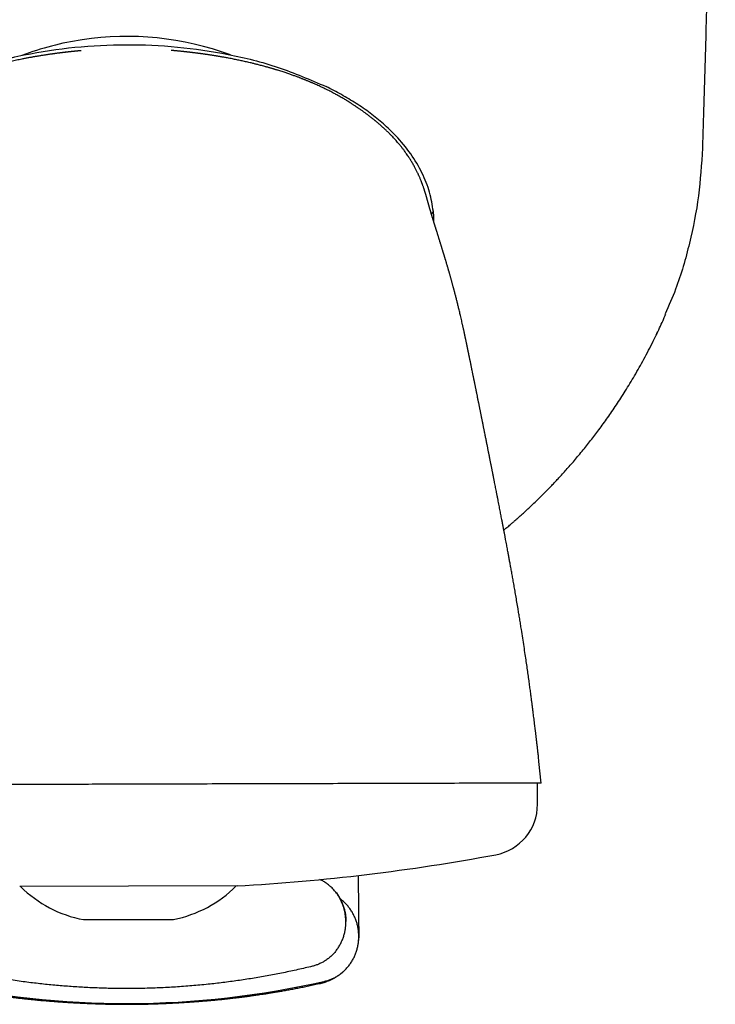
# Model space of a CAD drawing. Header units: millimetres. Extents: x 8 to 799, y 12 to 736.
# Tile 10 of 24: x 454 to 481, y 332 to 370. Entities that reach past the tile are written whole.
import ezdxf

# ---------------------------------------------------------------- set-up
doc = ezdxf.new("R2010")
doc.units = ezdxf.units.MM

msp = doc.modelspace()

# ---------------------------------------------------------------- linework, layer by layer
at = {"color": 7, "linetype": 'Continuous', "lineweight": 30}
for p, q in [((456.053, 368.864), (456.042, 368.863)), ((468.257, 365.463), (468.262, 365.457)), ((469.742, 362.477), (469.826, 362.579)), ((469.822, 362.217), (469.837, 362.234)), ((469.833, 362.179), (469.834, 362.234)), ((473.945, 341.089), (473.945, 341.089)), ((474.037, 340.238), (473.947, 341.089)), ((473.887, 340.238), (441.887, 340.152)), ((473.889, 339.412), (473.887, 340.238)), ((466.9, 335.261), (466.896, 336.63)), ((462.147, 336.22), (453.647, 336.197)), ((466.902, 334.64), (466.9, 335.261)), ((456.139, 334.902), (459.662, 334.912)), ((466.902, 334.64), (466.902, 334.619)), ((466.902, 334.619), (466.903, 334.248)), ((466.903, 334.248), (466.903, 334.189)), ((466.903, 334.183), (466.903, 334.189)), ((466.903, 334.151), (466.903, 334.183)), ((466.903, 334.151), (466.903, 334.15)), ((457.91, 331.594), (457.91, 331.594))]:
    msp.add_line(p, q, dxfattribs=at)
for centre, radius, start, end in [((457.839, 357.795), 11.628, 69.6456, 98.6577), ((457.839, 357.795), 11.628, 98.6577, 110.6937), ((471.889, 339.406), 2, 280.553, 0.1543), ((457.683, 415.658), 79.564, 273.21631, 280.55301), ((457.008, 339.523), 4.702, 225.0305, 259.3575), ((458.769, 339.528), 4.702, 280.9511, 315.2781), ((457.816, 366.59), 34.966, 270.1543, 282.849), ((457.816, 366.59), 34.966, 257.4597, 270.1544)]:
    msp.add_arc(centre, radius, start, end, dxfattribs=at)
for points, knots in [([(480.839, 396.294), (480.837, 395.128), (480.834, 392.795), (480.813, 389.296), (480.781, 385.797), (480.736, 382.298), (480.68, 378.819), (480.612, 375.362), (480.532, 371.926), (480.441, 368.49), (480.371, 366.2), (480.335, 365.055)], [0, 0, 0, 0, 0.1119894, 0.223983, 0.3359802, 0.4479803, 0.5599826, 0.6699864, 0.779991, 0.8899957, 1, 1, 1, 1]), ([(450.006, 367.418), (450.623, 367.69), (451.855, 368.232), (453.815, 368.727), (455.803, 369.03), (457.81, 369.13), (459.818, 369.04), (461.808, 368.748), (463.77, 368.263), (465.005, 367.727), (465.624, 367.459)], [0, 0, 0, 0, 0.125518, 0.250556, 0.375314, 0.499962, 0.624615, 0.749387, 0.874448, 1, 1, 1, 1]), ([(455.092, 368.757), (455.084, 368.756), (455.068, 368.754), (455.043, 368.751), (455.021, 368.748), (455.001, 368.745), (454.981, 368.742), (454.958, 368.739), (454.937, 368.736), (454.91, 368.733), (454.882, 368.729), (454.853, 368.725), (454.82, 368.72), (454.783, 368.715), (454.745, 368.709), (454.707, 368.703), (454.665, 368.697), (454.614, 368.689), (454.556, 368.68), (454.493, 368.67), (454.429, 368.66), (454.37, 368.65), (454.32, 368.642), (454.276, 368.635), (454.23, 368.627), (454.178, 368.618), (454.12, 368.607), (454.058, 368.596), (453.994, 368.585), (453.93, 368.573), (453.863, 368.56), (453.797, 368.547), (453.717, 368.531), (453.626, 368.513), (453.524, 368.492), (453.422, 368.47), (453.323, 368.448), (453.224, 368.426), (453.128, 368.404), (453.029, 368.381), (452.94, 368.359), (452.864, 368.34), (452.802, 368.325), (452.743, 368.31), (452.683, 368.294), (452.619, 368.277), (452.548, 368.259), (452.469, 368.237), (452.393, 368.216), (452.322, 368.196), (452.261, 368.179), (452.205, 368.162), (452.158, 368.148), (452.106, 368.133), (452.04, 368.113), (451.956, 368.087), (451.863, 368.058), (451.767, 368.027), (451.678, 367.998), (451.596, 367.971), (451.52, 367.945), (451.441, 367.917), (451.357, 367.888), (451.273, 367.857), (451.191, 367.827), (451.115, 367.798), (451.047, 367.772), (450.988, 367.749), (450.938, 367.729), (450.899, 367.714), (450.866, 367.7), (450.833, 367.687), (450.793, 367.671), (450.749, 367.653), (450.703, 367.634), (450.662, 367.616), (450.626, 367.601), (450.595, 367.587), (450.57, 367.577), (450.55, 367.568), (450.533, 367.56), (450.514, 367.552), (450.491, 367.542), (450.465, 367.53), (450.436, 367.518), (450.393, 367.499), (450.336, 367.473), (450.263, 367.439), (450.177, 367.398), (450.081, 367.351), (449.98, 367.301), (449.896, 367.259), (449.83, 367.224), (449.78, 367.198), (449.736, 367.174), (449.703, 367.157), (449.681, 367.145), (449.666, 367.137), (449.647, 367.127), (449.623, 367.113), (449.595, 367.097), (449.564, 367.08), (449.535, 367.064), (449.5, 367.044), (449.46, 367.022), (449.419, 366.998), (449.385, 366.978), (449.352, 366.958), (449.312, 366.934), (449.265, 366.906), (449.217, 366.876), (449.177, 366.852), (449.147, 366.834), (449.124, 366.819), (449.099, 366.803), (449.071, 366.785), (449.043, 366.767), (449.01, 366.746), (448.972, 366.721), (448.927, 366.691), (448.894, 366.669), (448.863, 366.648), (448.833, 366.628), (448.807, 366.61), (448.781, 366.592), (448.753, 366.573), (448.725, 366.553), (448.693, 366.531), (448.661, 366.509), (448.625, 366.483), (448.589, 366.457), (448.555, 366.433), (448.524, 366.41), (448.496, 366.39), (448.468, 366.369), (448.443, 366.351), (448.418, 366.332), (448.393, 366.313), (448.37, 366.296), (448.351, 366.281), (448.331, 366.266), (448.307, 366.248), (448.278, 366.225), (448.24, 366.196), (448.196, 366.16), (448.143, 366.118), (448.106, 366.087), (448.086, 366.071)], [0, 0, 0, 0, 0.008927, 0.016375, 0.022366, 0.026939, 0.030082, 0.032676, 0.036019, 0.040189, 0.045142, 0.050014, 0.0545, 0.061722, 0.067733, 0.073316, 0.079476, 0.086514, 0.094679, 0.103199, 0.111883, 0.120391, 0.126935, 0.131774, 0.13715, 0.143363, 0.150257, 0.157833, 0.16615, 0.174734, 0.183012, 0.191001, 0.198727, 0.211782, 0.223464, 0.23534, 0.248119, 0.258626, 0.270088, 0.282305, 0.293675, 0.301827, 0.309217, 0.315901, 0.322902, 0.33051, 0.338851, 0.348333, 0.358985, 0.366276, 0.373935, 0.380799, 0.386512, 0.391079, 0.399552, 0.4104, 0.421832, 0.433434, 0.445818, 0.454626, 0.463985, 0.473892, 0.484343, 0.495242, 0.505431, 0.515328, 0.523988, 0.531416, 0.537713, 0.543268, 0.546404, 0.550591, 0.555862, 0.562215, 0.567961, 0.573599, 0.578396, 0.582354, 0.585838, 0.588246, 0.590268, 0.592811, 0.595878, 0.599467, 0.603378, 0.607477, 0.616671, 0.626682, 0.637507, 0.652243, 0.666503, 0.679972, 0.687544, 0.694847, 0.701586, 0.707008, 0.709214, 0.711186, 0.713906, 0.717619, 0.722303, 0.727114, 0.731612, 0.735798, 0.743558, 0.749996, 0.755231, 0.759551, 0.766048, 0.774422, 0.782334, 0.78953, 0.793455, 0.79685, 0.800955, 0.806054, 0.811141, 0.815553, 0.823652, 0.832624, 0.840556, 0.848676, 0.855009, 0.862883, 0.870268, 0.877573, 0.88528, 0.891631, 0.899585, 0.906505, 0.914181, 0.921577, 0.926405, 0.931935, 0.937225, 0.941555, 0.945933, 0.951204, 0.954686, 0.957834, 0.960679, 0.964165, 0.968888, 0.974757, 0.981876, 0.990278, 1, 1, 1, 1]), ([(455.466, 368.803), (455.466, 368.803), (455.465, 368.803), (455.456, 368.802), (455.44, 368.8), (455.42, 368.798), (455.399, 368.795), (455.38, 368.793), (455.364, 368.791), (455.348, 368.789), (455.337, 368.788), (455.325, 368.787), (455.317, 368.786), (455.307, 368.784), (455.297, 368.783), (455.285, 368.782), (455.27, 368.78), (455.252, 368.778), (455.229, 368.775), (455.202, 368.771), (455.17, 368.767), (455.133, 368.763), (455.106, 368.759), (455.092, 368.757)], [0, 0, 0, 0, 0.067094, 0.176822, 0.282091, 0.382495, 0.448183, 0.507884, 0.55967, 0.603557, 0.640739, 0.655582, 0.670206, 0.684653, 0.698969, 0.713202, 0.730221, 0.755126, 0.788054, 0.829012, 0.877997, 0.934998, 1, 1, 1, 1]), ([(456.053, 368.865), (456.045, 368.864), (456.026, 368.862), (455.994, 368.859), (455.96, 368.856), (455.929, 368.853), (455.904, 368.851), (455.877, 368.848), (455.852, 368.846), (455.826, 368.843), (455.799, 368.84), (455.772, 368.838), (455.736, 368.834), (455.691, 368.829), (455.641, 368.824), (455.598, 368.819), (455.559, 368.815), (455.527, 368.811), (455.495, 368.807), (455.459, 368.803), (455.417, 368.798), (455.369, 368.792), (455.318, 368.786), (455.27, 368.78), (455.24, 368.776), (455.228, 368.775)], [0, 0, 0, 0, 0.043811, 0.113308, 0.171141, 0.21028, 0.242181, 0.268388, 0.294824, 0.32249, 0.351365, 0.380662, 0.410002, 0.471755, 0.534132, 0.595791, 0.635078, 0.67277, 0.708917, 0.745895, 0.7914, 0.846036, 0.904112, 0.959641, 1, 1, 1, 1]), ([(460.393, 368.788), (460.382, 368.79), (460.346, 368.794), (460.285, 368.801), (460.217, 368.809), (460.158, 368.816), (460.106, 368.822), (460.058, 368.827), (460.009, 368.832), (459.958, 368.838), (459.899, 368.844), (459.835, 368.85), (459.783, 368.855), (459.746, 368.858), (459.722, 368.86), (459.698, 368.863), (459.668, 368.865), (459.632, 368.868), (459.597, 368.872), (459.576, 368.873), (459.567, 368.874)], [0, 0, 0, 0, 0.036049, 0.116662, 0.196209, 0.258948, 0.312181, 0.368721, 0.428861, 0.491292, 0.563496, 0.635302, 0.70403, 0.727906, 0.752769, 0.783484, 0.820667, 0.880735, 0.953116, 1, 1, 1, 1]), ([(460.527, 368.772), (460.517, 368.773), (460.499, 368.775), (460.471, 368.779), (460.444, 368.782), (460.418, 368.785), (460.394, 368.788), (460.368, 368.791), (460.345, 368.794), (460.326, 368.796), (460.308, 368.798), (460.293, 368.8), (460.278, 368.802), (460.265, 368.803), (460.254, 368.805), (460.245, 368.806), (460.237, 368.806), (460.231, 368.807), (460.224, 368.808), (460.218, 368.809), (460.211, 368.809), (460.203, 368.81), (460.195, 368.811), (460.187, 368.812), (460.179, 368.813), (460.171, 368.814), (460.163, 368.815), (460.158, 368.815), (460.154, 368.816), (460.152, 368.816), (460.152, 368.816), (460.152, 368.816)], [0, 0, 0, 0, 0.053471, 0.100881, 0.142286, 0.177777, 0.207506, 0.231803, 0.25438, 0.279769, 0.308287, 0.339654, 0.368477, 0.39586, 0.418193, 0.435472, 0.449641, 0.467092, 0.488361, 0.513474, 0.542446, 0.580206, 0.623006, 0.670851, 0.723534, 0.775316, 0.837867, 0.894462, 0.945114, 0.992816, 1, 1, 1, 1]), ([(467.548, 366.123), (467.529, 366.138), (467.494, 366.168), (467.439, 366.211), (467.388, 366.251), (467.34, 366.288), (467.299, 366.319), (467.265, 366.345), (467.236, 366.367), (467.209, 366.386), (467.18, 366.408), (467.143, 366.435), (467.096, 366.469), (467.044, 366.506), (466.99, 366.544), (466.943, 366.577), (466.899, 366.607), (466.864, 366.632), (466.833, 366.652), (466.806, 366.671), (466.776, 366.691), (466.742, 366.713), (466.705, 366.738), (466.665, 366.764), (466.617, 366.795), (466.56, 366.832), (466.495, 366.873), (466.426, 366.915), (466.358, 366.956), (466.29, 366.996), (466.215, 367.04), (466.133, 367.087), (466.052, 367.132), (465.973, 367.175), (465.892, 367.218), (465.81, 367.261), (465.732, 367.301), (465.657, 367.339), (465.577, 367.378), (465.488, 367.421), (465.396, 367.464), (465.306, 367.506), (465.232, 367.539), (465.173, 367.565), (465.131, 367.583), (465.101, 367.596), (465.08, 367.605), (465.064, 367.612), (465.044, 367.621), (465.017, 367.632), (464.983, 367.647), (464.943, 367.663), (464.9, 367.681), (464.859, 367.698), (464.823, 367.713), (464.792, 367.725), (464.764, 367.736), (464.734, 367.748), (464.7, 367.761), (464.66, 367.777), (464.616, 367.794), (464.567, 367.813), (464.516, 367.832), (464.44, 367.86), (464.335, 367.898), (464.2, 367.946), (464.055, 367.995), (463.9, 368.046), (463.775, 368.086), (463.687, 368.113), (463.642, 368.126), (463.608, 368.137), (463.582, 368.144), (463.56, 368.151), (463.534, 368.159), (463.499, 368.169), (463.454, 368.182), (463.4, 368.197), (463.343, 368.214), (463.286, 368.23), (463.219, 368.248), (463.144, 368.268), (463.062, 368.29), (462.987, 368.31), (462.919, 368.327), (462.858, 368.342), (462.797, 368.357), (462.728, 368.374), (462.65, 368.393), (462.564, 368.413), (462.476, 368.433), (462.391, 368.452), (462.305, 368.471), (462.219, 368.489), (462.132, 368.508), (462.046, 368.525), (461.958, 368.543), (461.863, 368.561), (461.775, 368.578), (461.697, 368.592), (461.631, 368.604), (461.566, 368.616), (461.504, 368.627), (461.446, 368.637), (461.392, 368.646), (461.351, 368.653), (461.319, 368.658), (461.292, 368.662), (461.259, 368.667), (461.221, 368.674), (461.18, 368.68), (461.139, 368.686), (461.093, 368.693), (461.044, 368.701), (460.994, 368.708), (460.95, 368.715), (460.915, 368.72), (460.885, 368.724), (460.857, 368.728), (460.827, 368.732), (460.792, 368.737), (460.754, 368.742), (460.72, 368.747), (460.691, 368.751), (460.671, 368.753), (460.654, 368.756), (460.636, 368.758), (460.619, 368.76), (460.599, 368.763), (460.576, 368.766), (460.552, 368.769), (460.536, 368.771), (460.527, 368.772)], [0, 0, 0, 0, 0.0095, 0.018304, 0.026458, 0.033911, 0.040093, 0.044965, 0.049712, 0.054704, 0.060123, 0.065996, 0.075203, 0.085993, 0.096458, 0.10728, 0.117065, 0.126861, 0.13486, 0.142558, 0.150078, 0.158043, 0.166413, 0.174172, 0.183782, 0.193593, 0.204409, 0.216285, 0.22669, 0.237374, 0.248901, 0.262382, 0.276029, 0.286597, 0.298639, 0.311311, 0.322414, 0.332069, 0.343183, 0.355766, 0.368993, 0.381282, 0.392588, 0.399175, 0.404998, 0.409406, 0.411333, 0.413195, 0.415869, 0.419382, 0.423834, 0.429163, 0.435168, 0.440624, 0.445326, 0.449272, 0.45246, 0.456475, 0.460663, 0.465694, 0.471546, 0.477771, 0.4842, 0.490835, 0.506649, 0.523535, 0.541516, 0.560614, 0.580843, 0.587338, 0.59283, 0.597045, 0.59998, 0.602162, 0.60521, 0.609238, 0.614804, 0.621553, 0.628654, 0.635541, 0.642215, 0.652593, 0.662402, 0.671507, 0.679567, 0.686561, 0.69347, 0.701307, 0.710833, 0.72123, 0.732008, 0.742034, 0.751311, 0.762207, 0.772612, 0.782281, 0.792763, 0.804114, 0.816095, 0.824513, 0.833254, 0.841635, 0.849285, 0.856265, 0.862576, 0.86803, 0.871081, 0.87446, 0.87875, 0.883955, 0.889595, 0.895168, 0.900672, 0.908131, 0.91511, 0.921152, 0.926564, 0.930778, 0.935133, 0.940004, 0.945622, 0.951988, 0.958938, 0.962609, 0.9657, 0.968219, 0.970329, 0.973024, 0.977597, 0.983593, 0.991053, 1, 1, 1, 1]), ([(469.817, 362.579), (469.778, 362.83), (469.698, 363.344), (469.383, 364.108), (468.939, 364.859), (468.415, 365.49), (467.873, 366.008), (467.356, 366.431), (466.801, 366.805), (466.226, 367.152), (465.825, 367.357), (465.624, 367.459)], [0, 0, 0, 0, 0.115485, 0.235871, 0.363375, 0.49965, 0.598683, 0.698712, 0.79901, 0.899266, 1, 1, 1, 1]), ([(468.262, 365.457), (468.24, 365.481), (468.193, 365.531), (468.118, 365.608), (468.035, 365.69), (467.944, 365.777), (467.863, 365.852), (467.796, 365.912), (467.748, 365.955), (467.704, 365.993), (467.666, 366.025), (467.631, 366.055), (467.6, 366.08), (467.575, 366.102), (467.559, 366.114), (467.551, 366.121), (467.549, 366.123), (467.548, 366.123)], [0, 0, 0, 0, 0.097986, 0.205124, 0.321502, 0.44705, 0.581543, 0.651647, 0.716815, 0.774764, 0.825654, 0.869671, 0.915377, 0.951355, 0.97874, 0.989918, 1, 1, 1, 1]), ([(469.542, 363.175), (469.539, 363.185), (469.534, 363.203), (469.527, 363.227), (469.521, 363.248), (469.515, 363.265), (469.511, 363.279), (469.507, 363.29), (469.504, 363.301), (469.5, 363.315), (469.494, 363.335), (469.485, 363.361), (469.476, 363.39), (469.465, 363.423), (469.453, 363.459), (469.441, 363.497), (469.427, 363.536), (469.415, 363.571), (469.404, 363.601), (469.396, 363.625), (469.387, 363.649), (469.378, 363.674), (469.37, 363.695), (469.363, 363.713), (469.357, 363.729), (469.351, 363.745), (469.344, 363.763), (469.333, 363.791), (469.317, 363.83), (469.297, 363.88), (469.275, 363.929), (469.254, 363.978), (469.234, 364.021), (469.218, 364.058), (469.199, 364.098), (469.177, 364.143), (469.152, 364.194), (469.126, 364.246), (469.097, 364.301), (469.065, 364.359), (469.03, 364.422), (468.994, 364.485), (468.957, 364.546), (468.921, 364.605), (468.884, 364.663), (468.844, 364.725), (468.798, 364.793), (468.746, 364.867), (468.686, 364.95), (468.621, 365.036), (468.553, 365.122), (468.487, 365.202), (468.423, 365.278), (468.364, 365.346), (468.31, 365.406), (468.278, 365.44), (468.262, 365.457)], [0, 0, 0, 0, 0.020036, 0.037642, 0.052821, 0.065575, 0.075907, 0.083817, 0.090718, 0.098024, 0.11465, 0.133056, 0.153243, 0.176848, 0.202494, 0.229722, 0.257768, 0.286624, 0.303138, 0.319908, 0.336934, 0.354216, 0.370562, 0.381134, 0.389809, 0.398907, 0.409265, 0.420706, 0.446472, 0.471773, 0.496178, 0.519349, 0.535033, 0.548234, 0.562401, 0.579612, 0.597443, 0.615194, 0.63198, 0.651022, 0.670722, 0.690401, 0.709696, 0.728055, 0.744722, 0.76347, 0.783734, 0.806163, 0.831627, 0.860155, 0.886256, 0.91333, 0.938137, 0.960664, 0.981172, 1, 1, 1, 1]), ([(480.335, 365.055), (480.297, 364.431), (480.221, 363.181), (479.851, 361.336), (479.413, 359.791), (479.022, 358.898), (478.882, 358.581)], [0, 0, 0, 0, 0.280398, 0.562327, 0.844257, 1, 1, 1, 1]), ([(471.108, 357.461), (471.105, 357.477), (471.099, 357.506), (471.091, 357.544), (471.085, 357.571), (471.081, 357.592), (471.077, 357.61), (471.072, 357.631), (471.067, 357.657), (471.061, 357.683), (471.056, 357.706), (471.051, 357.729), (471.046, 357.755), (471.039, 357.785), (471.033, 357.817), (471.027, 357.845), (471.021, 357.871), (471.014, 357.905), (471.005, 357.946), (470.995, 357.99), (470.985, 358.034), (470.976, 358.078), (470.965, 358.125), (470.955, 358.17), (470.942, 358.23), (470.924, 358.308), (470.902, 358.405), (470.879, 358.502), (470.857, 358.597), (470.835, 358.688), (470.815, 358.773), (470.796, 358.849), (470.779, 358.921), (470.761, 358.993), (470.744, 359.064), (470.726, 359.133), (470.709, 359.202), (470.691, 359.272), (470.676, 359.331), (470.663, 359.38), (470.652, 359.422), (470.64, 359.467), (470.629, 359.511), (470.618, 359.551), (470.608, 359.588), (470.597, 359.629), (470.584, 359.676), (470.571, 359.726), (470.558, 359.773), (470.546, 359.817), (470.535, 359.858), (470.524, 359.897), (470.514, 359.933), (470.503, 359.971), (470.49, 360.017), (470.477, 360.066), (470.464, 360.11), (470.454, 360.146), (470.446, 360.175), (470.438, 360.202), (470.429, 360.231), (470.42, 360.262), (470.411, 360.294), (470.401, 360.328), (470.39, 360.366), (470.38, 360.402), (470.37, 360.435), (470.36, 360.468), (470.349, 360.505), (470.338, 360.544), (470.326, 360.584), (470.313, 360.626), (470.301, 360.667), (470.29, 360.702), (470.282, 360.73), (470.273, 360.758), (470.264, 360.787), (470.256, 360.815), (470.248, 360.841), (470.241, 360.863), (470.234, 360.886), (470.227, 360.909), (470.22, 360.932), (470.214, 360.953), (470.208, 360.972), (470.202, 360.992), (470.193, 361.019), (470.184, 361.05), (470.173, 361.084), (470.164, 361.116), (470.154, 361.147), (470.144, 361.18), (470.133, 361.215), (470.122, 361.251), (470.111, 361.285), (470.101, 361.32), (470.091, 361.351), (470.082, 361.382), (470.071, 361.415), (470.061, 361.45), (470.049, 361.487), (470.039, 361.521), (470.028, 361.555), (470.018, 361.589), (470.007, 361.624), (469.996, 361.66), (469.984, 361.696), (469.973, 361.734), (469.962, 361.768), (469.952, 361.799), (469.944, 361.827), (469.936, 361.853), (469.927, 361.878), (469.919, 361.906), (469.91, 361.933), (469.902, 361.959), (469.894, 361.984), (469.887, 362.008), (469.88, 362.031), (469.873, 362.053), (469.867, 362.071), (469.863, 362.085), (469.859, 362.097), (469.855, 362.11), (469.85, 362.125), (469.845, 362.14), (469.841, 362.155), (469.837, 362.167), (469.834, 362.178), (469.83, 362.191), (469.825, 362.205), (469.821, 362.218), (469.818, 362.229), (469.814, 362.242), (469.809, 362.257), (469.804, 362.274), (469.799, 362.291), (469.794, 362.308), (469.788, 362.325), (469.783, 362.342), (469.779, 362.356), (469.775, 362.367), (469.772, 362.377), (469.769, 362.388), (469.766, 362.399), (469.762, 362.409), (469.759, 362.419), (469.756, 362.43), (469.753, 362.441), (469.75, 362.451), (469.747, 362.46), (469.745, 362.468), (469.741, 362.479), (469.737, 362.492), (469.733, 362.506), (469.729, 362.52), (469.725, 362.534), (469.72, 362.551), (469.715, 362.569), (469.71, 362.586), (469.705, 362.603), (469.7, 362.619), (469.695, 362.634), (469.692, 362.648), (469.688, 362.661), (469.684, 362.674), (469.68, 362.689), (469.676, 362.702), (469.672, 362.715), (469.669, 362.728), (469.665, 362.742), (469.661, 362.756), (469.657, 362.77), (469.652, 362.785), (469.648, 362.802), (469.643, 362.819), (469.639, 362.835), (469.635, 362.848), (469.632, 362.859), (469.629, 362.868), (469.627, 362.878), (469.624, 362.888), (469.621, 362.9), (469.617, 362.911), (469.614, 362.922), (469.612, 362.932), (469.609, 362.942), (469.606, 362.951), (469.604, 362.96), (469.601, 362.97), (469.597, 362.983), (469.594, 362.996), (469.591, 363.007), (469.588, 363.016), (469.586, 363.023), (469.584, 363.032), (469.581, 363.041), (469.578, 363.052), (469.574, 363.067), (469.568, 363.087), (469.561, 363.113), (469.552, 363.143), (469.546, 363.164), (469.542, 363.175)], [0, 0, 0, 0, 0.005988, 0.010672, 0.014056, 0.016194, 0.01825, 0.020713, 0.024134, 0.027501, 0.03035, 0.032712, 0.035854, 0.039734, 0.043837, 0.047222, 0.050031, 0.053372, 0.059628, 0.064753, 0.06936, 0.075327, 0.080963, 0.086034, 0.091858, 0.102476, 0.114289, 0.126846, 0.137373, 0.148713, 0.159744, 0.168224, 0.176535, 0.186083, 0.194612, 0.202525, 0.211517, 0.220464, 0.228485, 0.233372, 0.238676, 0.244334, 0.250209, 0.255222, 0.25924, 0.264458, 0.270698, 0.277153, 0.283316, 0.288795, 0.294137, 0.299233, 0.30373, 0.308247, 0.31439, 0.321686, 0.327641, 0.332363, 0.335816, 0.33934, 0.343453, 0.347848, 0.35194, 0.356601, 0.361966, 0.367378, 0.371564, 0.376009, 0.381334, 0.387211, 0.392673, 0.398563, 0.405345, 0.410212, 0.414043, 0.417964, 0.422736, 0.427218, 0.431002, 0.434759, 0.437867, 0.441547, 0.445858, 0.449372, 0.451864, 0.45524, 0.459366, 0.465434, 0.471706, 0.477109, 0.481796, 0.488058, 0.494999, 0.500244, 0.507286, 0.512928, 0.519167, 0.524062, 0.529675, 0.536934, 0.542751, 0.549807, 0.554827, 0.561221, 0.567583, 0.573378, 0.580541, 0.586736, 0.593558, 0.598728, 0.603974, 0.608921, 0.613231, 0.618815, 0.624755, 0.629541, 0.634516, 0.640449, 0.644441, 0.64896, 0.654182, 0.656201, 0.65854, 0.66143, 0.664745, 0.668429, 0.671997, 0.67438, 0.676673, 0.679684, 0.683123, 0.686176, 0.688793, 0.691172, 0.694916, 0.699619, 0.703806, 0.707193, 0.712148, 0.716862, 0.720644, 0.723, 0.72548, 0.728531, 0.731867, 0.73448, 0.737111, 0.740497, 0.743875, 0.746784, 0.749235, 0.751333, 0.754471, 0.759284, 0.764008, 0.767849, 0.772853, 0.779008, 0.785135, 0.791148, 0.797408, 0.803824, 0.809304, 0.814851, 0.818936, 0.824708, 0.830649, 0.835913, 0.840392, 0.845692, 0.851263, 0.857166, 0.862689, 0.868656, 0.875132, 0.8821, 0.888371, 0.893777, 0.897298, 0.900757, 0.904383, 0.9085, 0.912518, 0.917173, 0.921448, 0.92498, 0.928378, 0.931493, 0.934436, 0.93796, 0.942313, 0.947269, 0.950928, 0.953861, 0.956118, 0.958522, 0.96137, 0.964661, 0.968414, 0.974551, 0.981861, 0.990344, 1, 1, 1, 1]), ([(469.837, 362.233), (469.835, 362.291), (469.831, 362.406), (469.828, 362.52), (469.826, 362.577)], [0, 0, 0, 0, 0.499829, 1, 1, 1, 1]), ([(478.558, 357.808), (478.604, 357.905), (478.696, 358.098), (478.811, 358.353), (478.878, 358.512), (478.904, 358.572)], [0, 0, 0, 0, 0.383334, 0.766794, 1, 1, 1, 1]), ([(472.573, 350.127), (472.588, 350.14), (472.628, 350.173), (472.691, 350.226), (472.761, 350.285), (472.826, 350.34), (472.884, 350.39), (472.934, 350.433), (472.975, 350.469), (473.007, 350.497), (473.031, 350.518), (473.05, 350.535), (473.069, 350.552), (473.093, 350.573), (473.121, 350.597), (473.153, 350.626), (473.194, 350.663), (473.246, 350.709), (473.306, 350.764), (473.37, 350.821), (473.465, 350.908), (473.592, 351.026), (473.752, 351.178), (473.894, 351.315), (474.018, 351.437), (474.123, 351.542), (474.23, 351.649), (474.339, 351.76), (474.452, 351.877), (474.572, 352.003), (474.698, 352.138), (474.834, 352.285), (474.979, 352.445), (475.133, 352.618), (475.294, 352.803), (475.461, 353), (475.634, 353.208), (475.803, 353.418), (475.969, 353.627), (476.13, 353.836), (476.294, 354.054), (476.462, 354.282), (476.631, 354.519), (476.802, 354.765), (476.974, 355.02), (477.148, 355.286), (477.325, 355.564), (477.504, 355.857), (477.686, 356.163), (477.868, 356.481), (478.051, 356.813), (478.234, 357.157), (478.405, 357.492), (478.512, 357.714), (478.561, 357.814)], [0, 0, 0, 0, 0.005922, 0.015967, 0.025077, 0.034021, 0.041837, 0.048527, 0.054092, 0.058532, 0.061594, 0.063768, 0.066259, 0.069534, 0.073371, 0.077757, 0.082693, 0.090377, 0.098934, 0.107695, 0.11659, 0.13831, 0.160794, 0.184042, 0.198837, 0.213928, 0.229314, 0.244998, 0.261465, 0.279124, 0.297976, 0.318023, 0.34031, 0.363914, 0.388839, 0.415092, 0.442678, 0.471604, 0.497414, 0.524218, 0.552023, 0.580838, 0.610672, 0.640976, 0.672286, 0.704614, 0.737975, 0.773097, 0.80933, 0.846692, 0.885205, 0.924892, 0.965779, 1, 1, 1, 1]), ([(471.847, 353.826), (471.841, 353.854), (471.83, 353.908), (471.815, 353.984), (471.801, 354.052), (471.789, 354.112), (471.779, 354.164), (471.77, 354.208), (471.763, 354.244), (471.757, 354.274), (471.752, 354.301), (471.745, 354.332), (471.738, 354.369), (471.73, 354.411), (471.721, 354.454), (471.713, 354.494), (471.704, 354.537), (471.695, 354.582), (471.686, 354.627), (471.678, 354.67), (471.669, 354.715), (471.659, 354.762), (471.65, 354.81), (471.64, 354.857), (471.63, 354.905), (471.621, 354.951), (471.612, 354.997), (471.603, 355.044), (471.592, 355.095), (471.581, 355.151), (471.569, 355.212), (471.556, 355.275), (471.543, 355.338), (471.532, 355.395), (471.522, 355.445), (471.513, 355.488), (471.504, 355.531), (471.495, 355.575), (471.485, 355.624), (471.475, 355.672), (471.466, 355.717), (471.459, 355.754), (471.452, 355.789), (471.444, 355.824), (471.437, 355.861), (471.43, 355.897), (471.423, 355.929), (471.417, 355.961), (471.41, 355.996), (471.402, 356.033), (471.394, 356.071), (471.386, 356.109), (471.379, 356.148), (471.37, 356.188), (471.362, 356.231), (471.35, 356.288), (471.335, 356.359), (471.32, 356.436), (471.305, 356.507), (471.291, 356.574), (471.277, 356.644), (471.266, 356.698), (471.258, 356.737), (471.252, 356.767), (471.245, 356.801), (471.237, 356.84), (471.229, 356.878), (471.222, 356.911), (471.216, 356.941), (471.209, 356.971), (471.203, 357.005), (471.195, 357.04), (471.188, 357.074), (471.182, 357.103), (471.177, 357.13), (471.171, 357.156), (471.166, 357.182), (471.161, 357.204), (471.157, 357.226), (471.152, 357.25), (471.147, 357.275), (471.142, 357.299), (471.137, 357.323), (471.131, 357.349), (471.126, 357.376), (471.12, 357.402), (471.114, 357.43), (471.11, 357.45), (471.108, 357.461)], [0, 0, 0, 0, 0.021226, 0.040452, 0.057676, 0.072805, 0.085828, 0.096839, 0.106794, 0.113179, 0.119464, 0.127285, 0.136912, 0.148253, 0.159451, 0.169753, 0.179164, 0.192406, 0.204003, 0.214209, 0.225355, 0.238925, 0.250698, 0.263027, 0.27591, 0.28848, 0.299185, 0.311815, 0.325312, 0.34023, 0.356438, 0.373868, 0.391791, 0.407412, 0.420965, 0.432283, 0.443708, 0.456429, 0.470276, 0.485006, 0.497512, 0.508205, 0.517075, 0.527887, 0.538652, 0.548959, 0.558187, 0.566232, 0.577249, 0.588072, 0.598723, 0.609668, 0.620775, 0.6324, 0.644498, 0.657696, 0.681834, 0.706983, 0.72321, 0.744536, 0.764641, 0.783642, 0.791511, 0.798755, 0.808859, 0.82136, 0.832621, 0.842206, 0.849875, 0.858035, 0.868582, 0.879095, 0.88866, 0.897998, 0.904317, 0.912093, 0.920622, 0.926259, 0.931564, 0.938971, 0.946846, 0.953445, 0.959851, 0.96791, 0.975946, 0.98289, 0.990504, 1, 1, 1, 1]), ([(473.947, 341.089), (473.942, 341.128), (473.934, 341.202), (473.922, 341.309), (473.911, 341.406), (473.902, 341.492), (473.893, 341.567), (473.886, 341.632), (473.88, 341.686), (473.874, 341.73), (473.871, 341.762), (473.868, 341.783), (473.866, 341.8), (473.864, 341.823), (473.86, 341.856), (473.855, 341.901), (473.849, 341.954), (473.842, 342.011), (473.835, 342.07), (473.828, 342.13), (473.808, 342.294), (473.786, 342.478), (473.761, 342.681), (473.746, 342.797), (473.731, 342.917), (473.715, 343.044), (473.698, 343.179), (473.68, 343.322), (473.66, 343.474), (473.639, 343.635), (473.615, 343.817), (473.587, 344.02), (473.556, 344.246), (473.523, 344.484), (473.487, 344.734), (473.45, 344.995), (473.408, 345.278), (473.362, 345.584), (473.312, 345.912), (473.266, 346.203), (473.226, 346.454), (473.193, 346.658), (473.16, 346.858), (473.123, 347.076), (473.084, 347.311), (473.041, 347.561), (473, 347.796), (472.961, 348.019), (472.924, 348.229), (472.889, 348.428), (472.855, 348.615), (472.823, 348.789), (472.794, 348.952), (472.766, 349.103), (472.742, 349.233), (472.721, 349.345), (472.703, 349.444), (472.684, 349.545), (472.663, 349.652), (472.642, 349.768), (472.623, 349.867), (472.607, 349.95), (472.595, 350.013), (472.583, 350.077), (472.571, 350.138), (472.561, 350.193), (472.552, 350.237), (472.547, 350.268), (472.543, 350.287), (472.54, 350.301), (472.537, 350.318), (472.532, 350.341), (472.526, 350.373), (472.519, 350.412), (472.511, 350.455), (472.502, 350.499), (472.49, 350.561), (472.475, 350.641), (472.456, 350.737), (472.438, 350.833), (472.418, 350.932), (472.398, 351.037), (472.376, 351.147), (472.359, 351.239), (472.345, 351.308), (472.337, 351.351), (472.33, 351.387), (472.324, 351.417), (472.319, 351.441), (472.314, 351.465), (472.308, 351.495), (472.3, 351.537), (472.291, 351.586), (472.271, 351.688), (472.242, 351.836), (472.213, 351.979), (472.195, 352.072), (472.186, 352.115), (472.178, 352.157), (472.171, 352.194), (472.165, 352.223), (472.161, 352.243), (472.158, 352.259), (472.155, 352.275), (472.151, 352.297), (472.145, 352.327), (472.137, 352.366), (472.127, 352.415), (472.117, 352.466), (472.107, 352.515), (472.098, 352.562), (472.09, 352.605), (472.081, 352.647), (472.073, 352.687), (472.065, 352.728), (472.057, 352.768), (472.049, 352.811), (472.04, 352.854), (472.032, 352.895), (472.025, 352.932), (472.018, 352.966), (472.01, 353.004), (472.001, 353.05), (471.99, 353.106), (471.978, 353.167), (471.965, 353.23), (471.953, 353.293), (471.941, 353.354), (471.929, 353.412), (471.919, 353.464), (471.911, 353.502), (471.906, 353.527), (471.903, 353.545), (471.898, 353.567), (471.893, 353.595), (471.885, 353.634), (471.875, 353.686), (471.861, 353.752), (471.852, 353.8), (471.847, 353.826)], [0, 0, 0, 0, 0.008665, 0.016572, 0.023715, 0.030087, 0.035683, 0.040501, 0.044535, 0.047784, 0.050245, 0.051574, 0.052458, 0.054144, 0.056584, 0.059888, 0.064027, 0.068402, 0.072789, 0.077187, 0.081597, 0.109563, 0.118217, 0.126906, 0.135703, 0.145129, 0.155286, 0.165971, 0.177357, 0.189439, 0.202212, 0.218308, 0.235358, 0.253343, 0.27224, 0.292024, 0.312666, 0.336766, 0.36185, 0.387858, 0.40359, 0.419466, 0.434858, 0.449712, 0.470025, 0.489305, 0.507585, 0.524891, 0.541245, 0.556786, 0.571395, 0.585086, 0.597865, 0.609741, 0.620715, 0.628708, 0.636267, 0.644257, 0.652851, 0.662052, 0.671864, 0.676792, 0.681864, 0.687078, 0.692255, 0.696656, 0.700202, 0.702891, 0.70412, 0.705031, 0.706246, 0.70815, 0.710746, 0.713971, 0.71761, 0.72121, 0.724762, 0.732816, 0.740611, 0.748268, 0.756347, 0.76492, 0.773993, 0.783517, 0.787569, 0.791089, 0.794074, 0.796523, 0.798434, 0.799977, 0.802492, 0.805925, 0.810269, 0.814913, 0.83117, 0.847138, 0.850739, 0.85435, 0.857967, 0.861165, 0.863675, 0.865162, 0.866266, 0.867617, 0.869417, 0.871668, 0.875194, 0.879455, 0.883888, 0.888067, 0.891989, 0.895654, 0.899061, 0.902549, 0.905855, 0.909285, 0.912851, 0.916554, 0.920254, 0.923403, 0.925944, 0.929023, 0.93299, 0.937856, 0.943295, 0.94869, 0.954024, 0.959298, 0.964445, 0.968953, 0.972712, 0.974128, 0.9755, 0.977361, 0.979788, 0.982781, 0.987554, 0.993294, 1, 1, 1, 1]), ([(457.887, 340.195), (457.056, 340.192), (455.415, 340.188), (453.282, 340.182), (451.503, 340.177), (450.031, 340.174), (448.405, 340.169), (446.709, 340.165), (445.401, 340.161), (444.554, 340.159), (444.037, 340.157), (443.567, 340.156), (443.144, 340.155), (442.644, 340.154), (442.153, 340.152), (441.87, 340.152), (441.764, 340.151), (441.731, 340.151), (441.736, 340.151), (441.737, 340.151)], [0, 0, 0, 0, 0.0981039, 0.1939312, 0.2577396, 0.3222712, 0.3881999, 0.4848246, 0.5791647, 0.6167846, 0.654535, 0.6925575, 0.7309909, 0.7699693, 0.8479156, 0.9247421, 0.9554381, 0.9862183, 1, 1, 1, 1]), ([(474.038, 340.238), (474.021, 340.238), (473.996, 340.238), (473.827, 340.238), (473.679, 340.237), (473.49, 340.237), (473.264, 340.236), (472.818, 340.235), (472.031, 340.233), (470.845, 340.23), (469.623, 340.226), (468.444, 340.223), (467.142, 340.22), (465.743, 340.216), (464.271, 340.212), (462.747, 340.208), (461.172, 340.204), (459.546, 340.199), (458.444, 340.196), (457.887, 340.195)], [0, 0, 0, 0, 0.0752491, 0.1059327, 0.1366903, 0.1675967, 0.1987261, 0.2301508, 0.3264455, 0.4206587, 0.4834365, 0.5469309, 0.6117783, 0.6776647, 0.7421641, 0.8059516, 0.869725, 0.9341823, 1, 1, 1, 1]), ([(466.394, 334.838), (466.394, 334.858), (466.393, 334.894), (466.391, 334.945), (466.388, 334.987), (466.384, 335.023), (466.38, 335.056), (466.376, 335.09), (466.371, 335.123), (466.362, 335.18), (466.345, 335.264), (466.316, 335.373), (466.278, 335.484), (466.234, 335.594), (466.181, 335.703), (466.12, 335.809), (466.047, 335.919), (465.96, 336.03), (465.858, 336.141), (465.745, 336.243), (465.644, 336.32), (465.559, 336.376), (465.493, 336.414), (465.434, 336.446), (465.398, 336.463), (465.385, 336.469)], [0, 0, 0, 0, 0.029499, 0.054456, 0.074731, 0.091533, 0.108128, 0.124673, 0.141161, 0.157587, 0.210575, 0.267994, 0.324099, 0.383586, 0.44381, 0.504025, 0.564073, 0.63866, 0.712819, 0.78778, 0.863463, 0.901507, 0.939638, 0.977839, 1, 1, 1, 1]), ([(466.029, 335.945), (465.997, 335.985), (465.947, 336.049), (465.889, 336.106), (465.867, 336.128)], [0, 0, 0, 0, 0.6266515, 1, 1, 1, 1]), ([(466.029, 335.945), (466.059, 335.904), (466.119, 335.82), (466.194, 335.687), (466.259, 335.548), (466.312, 335.406), (466.352, 335.261), (466.38, 335.116), (466.398, 334.972), (466.4, 334.877), (466.401, 334.83)], [0, 0, 0, 0, 0.128371, 0.256828, 0.38483, 0.511835, 0.637322, 0.7608, 0.881824, 1, 1, 1, 1]), ([(466.53, 335.363), (466.499, 335.403), (466.435, 335.483), (466.328, 335.589), (466.242, 335.665), (466.19, 335.701), (466.179, 335.709)], [0, 0, 0, 0, 0.308877, 0.615054, 0.917415, 1, 1, 1, 1]), ([(466.224, 335.633), (466.224, 335.633), (466.224, 335.633), (466.224, 335.634), (466.223, 335.635), (466.222, 335.636), (466.222, 335.636), (466.221, 335.637), (466.221, 335.638), (466.22, 335.639), (466.219, 335.64), (466.219, 335.641), (466.218, 335.643), (466.217, 335.644), (466.216, 335.646), (466.215, 335.648), (466.214, 335.65), (466.212, 335.651), (466.211, 335.653), (466.21, 335.655), (466.209, 335.657), (466.208, 335.658), (466.207, 335.66), (466.206, 335.662), (466.205, 335.663), (466.205, 335.665), (466.204, 335.666), (466.203, 335.667), (466.203, 335.668), (466.202, 335.669), (466.201, 335.67), (466.201, 335.672), (466.2, 335.674), (466.198, 335.676), (466.197, 335.678), (466.196, 335.68), (466.194, 335.683), (466.193, 335.686), (466.191, 335.689), (466.189, 335.693), (466.187, 335.697), (466.185, 335.7), (466.185, 335.701)], [0, 0, 0, 0, 0.0397046, 0.09085, 0.1424129, 0.1631635, 0.184127, 0.206484, 0.2304997, 0.256174, 0.2830044, 0.3114347, 0.3406989, 0.3687568, 0.4015698, 0.4323774, 0.4611798, 0.4882278, 0.5141745, 0.539054, 0.5615343, 0.5830658, 0.604382, 0.6263807, 0.6490641, 0.659884, 0.6708529, 0.681971, 0.6932382, 0.7049258, 0.7177897, 0.7345177, 0.7529414, 0.7730606, 0.7948753, 0.8188829, 0.8446559, 0.8721942, 0.9014978, 0.9325667, 0.9654008, 1, 1, 1, 1]), ([(466.903, 334.248), (466.902, 334.295), (466.899, 334.39), (466.882, 334.534), (466.854, 334.679), (466.813, 334.824), (466.761, 334.966), (466.696, 335.105), (466.62, 335.239), (466.56, 335.322), (466.53, 335.363)], [0, 0, 0, 0, 0.118176, 0.2392, 0.362678, 0.488165, 0.61517, 0.743172, 0.871629, 1, 1, 1, 1]), ([(466.035, 333.712), (466.065, 333.754), (466.124, 333.838), (466.199, 333.972), (466.263, 334.111), (466.315, 334.254), (466.355, 334.398), (466.382, 334.543), (466.398, 334.687), (466.4, 334.783), (466.401, 334.83)], [0, 0, 0, 0, 0.128371, 0.256828, 0.38483, 0.511835, 0.637322, 0.7608, 0.881824, 1, 1, 1, 1]), ([(466.536, 333.131), (466.566, 333.172), (466.626, 333.256), (466.701, 333.39), (466.765, 333.529), (466.816, 333.672), (466.856, 333.816), (466.884, 333.962), (466.9, 334.105), (466.902, 334.201), (466.903, 334.248)], [0, 0, 0, 0, 0.128371, 0.256828, 0.38483, 0.511835, 0.637322, 0.7608, 0.881824, 1, 1, 1, 1]), ([(466.894, 334.07), (466.894, 334.071), (466.899, 334.098), (466.901, 334.125), (466.903, 334.15)], [0, 0, 0, 0, 0.05513, 1, 1, 1, 1]), ([(466.035, 333.712), (466.003, 333.672), (465.94, 333.593), (465.834, 333.485), (465.721, 333.387), (465.601, 333.301), (465.477, 333.228), (465.349, 333.166), (465.221, 333.117), (465.133, 333.093), (465.09, 333.081)], [0, 0, 0, 0, 0.131904, 0.262655, 0.391776, 0.518841, 0.643479, 0.765379, 0.884286, 1, 1, 1, 1]), ([(457.908, 332.209), (457.715, 332.21), (457.329, 332.211), (456.751, 332.227), (456.172, 332.252), (455.593, 332.289), (455.015, 332.337), (454.437, 332.395), (453.841, 332.467), (453.228, 332.554), (452.598, 332.656), (451.969, 332.771), (451.344, 332.899), (450.929, 332.995), (450.722, 333.043)], [0, 0, 0, 0, 0.079793, 0.159655, 0.239578, 0.319552, 0.399567, 0.479613, 0.559681, 0.647769, 0.735858, 0.823935, 0.911986, 1, 1, 1, 1]), ([(465.09, 333.081), (464.902, 333.037), (464.525, 332.947), (463.958, 332.827), (463.388, 332.716), (462.816, 332.616), (462.242, 332.527), (461.666, 332.449), (461.071, 332.38), (460.454, 332.32), (459.818, 332.272), (459.182, 332.237), (458.545, 332.215), (458.12, 332.211), (457.908, 332.209)], [0, 0, 0, 0, 0.0800108, 0.1600542, 0.2401203, 0.3201993, 0.4002812, 0.4803562, 0.5604144, 0.6484473, 0.7364351, 0.824365, 0.9122243, 1, 1, 1, 1]), ([(465.424, 332.417), (465.435, 332.42), (465.458, 332.426), (465.49, 332.435), (465.518, 332.443), (465.543, 332.451), (465.564, 332.458), (465.581, 332.463), (465.596, 332.468), (465.618, 332.476), (465.651, 332.488), (465.688, 332.502), (465.719, 332.514), (465.742, 332.523), (465.762, 332.532), (465.781, 332.54), (465.802, 332.549), (465.826, 332.56), (465.853, 332.573), (465.885, 332.589), (465.921, 332.608), (465.961, 332.63), (466.002, 332.654), (466.043, 332.678), (466.081, 332.703), (466.112, 332.724), (466.138, 332.743), (466.158, 332.758), (466.178, 332.772), (466.2, 332.789), (466.222, 332.807), (466.245, 332.825), (466.27, 332.846), (466.296, 332.869), (466.317, 332.888), (466.33, 332.9), (466.333, 332.904)], [0, 0, 0, 0, 0.042975, 0.081528, 0.115682, 0.145461, 0.170883, 0.191967, 0.208728, 0.222807, 0.269623, 0.320617, 0.349886, 0.3754, 0.397177, 0.416045, 0.438132, 0.464679, 0.494153, 0.527927, 0.566683, 0.610359, 0.654864, 0.697554, 0.738439, 0.777259, 0.797978, 0.816973, 0.83433, 0.850336, 0.869186, 0.892754, 0.919361, 0.950227, 0.985321, 1, 1, 1, 1]), ([(465.592, 332.5), (465.635, 332.511), (465.722, 332.535), (465.851, 332.584), (465.978, 332.646), (466.103, 332.719), (466.222, 332.805), (466.336, 332.903), (466.442, 333.011), (466.505, 333.091), (466.536, 333.131)], [0, 0, 0, 0, 0.115714, 0.234621, 0.356521, 0.481159, 0.608224, 0.737345, 0.868096, 1, 1, 1, 1]), ([(466.334, 332.904), (466.34, 332.91), (466.357, 332.926), (466.373, 332.942), (466.383, 332.952)], [0, 0, 0, 0, 0.351766, 1, 1, 1, 1]), ([(465.592, 332.5), (465.573, 332.487), (465.537, 332.461), (465.477, 332.433), (465.434, 332.418), (465.408, 332.414), (465.405, 332.413)], [0, 0, 0, 0, 0.318075, 0.637886, 0.95948, 1, 1, 1, 1]), ([(450.41, 332.373), (450.498, 332.354), (450.67, 332.317), (450.923, 332.265), (451.164, 332.218), (451.393, 332.175), (451.608, 332.136), (451.81, 332.1), (451.999, 332.068), (452.175, 332.039), (452.336, 332.014), (452.481, 331.991), (452.61, 331.972), (452.73, 331.954), (452.84, 331.939), (452.943, 331.924), (453.038, 331.911), (453.125, 331.9), (453.2, 331.89), (453.262, 331.882), (453.312, 331.875), (453.349, 331.871), (453.373, 331.868), (453.39, 331.866), (453.408, 331.863), (453.434, 331.86), (453.467, 331.856), (453.508, 331.851), (453.554, 331.846), (453.61, 331.839), (453.676, 331.831), (453.753, 331.823), (453.837, 331.813), (453.924, 331.804), (454.011, 331.795), (454.133, 331.782), (454.289, 331.766), (454.462, 331.75), (454.614, 331.737), (454.747, 331.726), (454.873, 331.715), (454.99, 331.706), (455.095, 331.699), (455.177, 331.693), (455.24, 331.689), (455.286, 331.686), (455.326, 331.683), (455.36, 331.681), (455.391, 331.679), (455.423, 331.677), (455.463, 331.674), (455.509, 331.671), (455.561, 331.668), (455.618, 331.665), (455.683, 331.661), (455.756, 331.657), (455.833, 331.653), (455.909, 331.649), (455.982, 331.645), (456.047, 331.642), (456.106, 331.639), (456.156, 331.637), (456.195, 331.635), (456.224, 331.634), (456.245, 331.633), (456.26, 331.632), (456.274, 331.632), (456.289, 331.631), (456.305, 331.631), (456.321, 331.63), (456.337, 331.629), (456.353, 331.628), (456.369, 331.628), (456.383, 331.627), (456.396, 331.626), (456.403, 331.626), (456.406, 331.626)], [0, 0, 0, 0, 0.04035, 0.078809, 0.115377, 0.150052, 0.182833, 0.213186, 0.241711, 0.268409, 0.29328, 0.314304, 0.333818, 0.351823, 0.368319, 0.383305, 0.3983, 0.411402, 0.422614, 0.431934, 0.439365, 0.444905, 0.448557, 0.450252, 0.452781, 0.456688, 0.461854, 0.467991, 0.475091, 0.483158, 0.493796, 0.505755, 0.519036, 0.532873, 0.546452, 0.559774, 0.590161, 0.619125, 0.640497, 0.661028, 0.680719, 0.699062, 0.71529, 0.729404, 0.737565, 0.744811, 0.751147, 0.756699, 0.761276, 0.766246, 0.77256, 0.780736, 0.788897, 0.798327, 0.809023, 0.820983, 0.834193, 0.84717, 0.858861, 0.870238, 0.880066, 0.888348, 0.89509, 0.900297, 0.90313, 0.906046, 0.909346, 0.913088, 0.91883, 0.925491, 0.93311, 0.943554, 0.955447, 0.96881, 0.983658, 1, 1, 1, 1]), ([(459.413, 331.634), (459.417, 331.634), (459.425, 331.635), (459.44, 331.635), (459.457, 331.636), (459.476, 331.637), (459.496, 331.638), (459.516, 331.639), (459.536, 331.64), (459.556, 331.641), (459.575, 331.642), (459.593, 331.643), (459.611, 331.644), (459.63, 331.645), (459.649, 331.646), (459.668, 331.647), (459.687, 331.648), (459.708, 331.649), (459.731, 331.65), (459.753, 331.651), (459.775, 331.652), (459.795, 331.653), (459.811, 331.654), (459.827, 331.655), (459.843, 331.656), (459.859, 331.657), (459.881, 331.658), (459.908, 331.66), (459.951, 331.662), (460.006, 331.665), (460.071, 331.669), (460.132, 331.673), (460.19, 331.676), (460.242, 331.68), (460.288, 331.683), (460.33, 331.686), (460.371, 331.688), (460.411, 331.691), (460.449, 331.694), (460.49, 331.697), (460.537, 331.7), (460.59, 331.704), (460.652, 331.708), (460.722, 331.714), (460.799, 331.72), (460.885, 331.727), (461.01, 331.737), (461.176, 331.752), (461.384, 331.771), (461.604, 331.794), (461.786, 331.813), (461.928, 331.829), (462.022, 331.84), (462.11, 331.85), (462.189, 331.86), (462.255, 331.868), (462.309, 331.875), (462.352, 331.88), (462.385, 331.884), (462.409, 331.888), (462.424, 331.889), (462.436, 331.891), (462.45, 331.893), (462.471, 331.896), (462.502, 331.9), (462.544, 331.905), (462.598, 331.912), (462.665, 331.921), (462.743, 331.932), (462.832, 331.945), (462.932, 331.959), (463.043, 331.976), (463.166, 331.994), (463.3, 332.015), (463.444, 332.037), (463.599, 332.063), (463.765, 332.091), (463.942, 332.121), (464.13, 332.155), (464.324, 332.191), (464.525, 332.229), (464.732, 332.27), (464.948, 332.314), (465.174, 332.362), (465.327, 332.396), (465.406, 332.413)], [0, 0, 0, 0, 0.017971, 0.034101, 0.048405, 0.06091, 0.071653, 0.079304, 0.085829, 0.091321, 0.094851, 0.097985, 0.100833, 0.10352, 0.106191, 0.108994, 0.112059, 0.115485, 0.120731, 0.126191, 0.13064, 0.133395, 0.135787, 0.138006, 0.140287, 0.143117, 0.147286, 0.152844, 0.159795, 0.173916, 0.187065, 0.199147, 0.210173, 0.220269, 0.227995, 0.235606, 0.243105, 0.250351, 0.256498, 0.263455, 0.270898, 0.279397, 0.288978, 0.299659, 0.311452, 0.324367, 0.338338, 0.367899, 0.39939, 0.432823, 0.46821, 0.482914, 0.497745, 0.511298, 0.523286, 0.533713, 0.54121, 0.54763, 0.552953, 0.556012, 0.558204, 0.559563, 0.561153, 0.564413, 0.568979, 0.574849, 0.583014, 0.592831, 0.6043, 0.617423, 0.632199, 0.648629, 0.666714, 0.686454, 0.70775, 0.730686, 0.755264, 0.781482, 0.809342, 0.838842, 0.868159, 0.898935, 0.931167, 0.964856, 1, 1, 1, 1]), ([(456.37, 331.627), (456.378, 331.627), (456.394, 331.626), (456.418, 331.625), (456.441, 331.624), (456.462, 331.623), (456.481, 331.623), (456.505, 331.622), (456.53, 331.621), (456.554, 331.62), (456.581, 331.619), (456.61, 331.618), (456.642, 331.616), (456.675, 331.615), (456.709, 331.614), (456.745, 331.613), (456.78, 331.612), (456.814, 331.611), (456.847, 331.609), (456.878, 331.609), (456.907, 331.608), (456.935, 331.607), (456.966, 331.606), (456.999, 331.605), (457.033, 331.604), (457.067, 331.603), (457.101, 331.602), (457.133, 331.602), (457.166, 331.601), (457.2, 331.6), (457.234, 331.599), (457.267, 331.599), (457.299, 331.598), (457.333, 331.598), (457.365, 331.597), (457.391, 331.597), (457.411, 331.596), (457.43, 331.596), (457.456, 331.596), (457.492, 331.595), (457.538, 331.595), (457.593, 331.594), (457.659, 331.594), (457.734, 331.594), (457.819, 331.593), (457.878, 331.593), (457.91, 331.594)], [0, 0, 0, 0, 0.0302716, 0.0566119, 0.0790461, 0.097615, 0.1123905, 0.1241149, 0.1436825, 0.16579, 0.1879596, 0.2154382, 0.241345, 0.2699758, 0.3016095, 0.3331057, 0.3624744, 0.3913408, 0.4213516, 0.4508581, 0.4761488, 0.4984973, 0.521506, 0.5475028, 0.5746463, 0.602831, 0.6320611, 0.6611248, 0.6875119, 0.7109598, 0.7316426, 0.7482616, 0.7630869, 0.7766856, 0.7899843, 0.8030723, 0.8095388, 0.8165352, 0.826768, 0.840635, 0.8581532, 0.8793172, 0.9041108, 0.9325098, 0.9644846, 1, 1, 1, 1]), ([(457.527, 331.598), (457.551, 331.598), (457.679, 331.596), (457.807, 331.596), (457.91, 331.596)], [0, 0, 0, 0, 0.192365, 1, 1, 1, 1]), ([(457.91, 331.594), (457.941, 331.594), (458.001, 331.594), (458.086, 331.595), (458.161, 331.595), (458.227, 331.596), (458.282, 331.597), (458.328, 331.598), (458.364, 331.598), (458.391, 331.599), (458.409, 331.599), (458.432, 331.6), (458.463, 331.6), (458.497, 331.601), (458.524, 331.602), (458.552, 331.602), (458.585, 331.603), (458.62, 331.604), (458.655, 331.605), (458.689, 331.606), (458.721, 331.607), (458.755, 331.608), (458.789, 331.609), (458.822, 331.61), (458.855, 331.611), (458.883, 331.612), (458.907, 331.613), (458.931, 331.614), (458.956, 331.615), (458.983, 331.616), (459.011, 331.617), (459.041, 331.618), (459.074, 331.619), (459.109, 331.62), (459.143, 331.622), (459.174, 331.623), (459.202, 331.624), (459.227, 331.625), (459.253, 331.627), (459.278, 331.628), (459.302, 331.629), (459.325, 331.63), (459.344, 331.631), (459.362, 331.631), (459.382, 331.632), (459.403, 331.633), (459.426, 331.634), (459.442, 331.635), (459.45, 331.636)], [0, 0, 0, 0, 0.036351, 0.069173, 0.098415, 0.124033, 0.145993, 0.164269, 0.178853, 0.189763, 0.197393, 0.204308, 0.220943, 0.236869, 0.244836, 0.253299, 0.272282, 0.292225, 0.315341, 0.341877, 0.37142, 0.400512, 0.42807, 0.454626, 0.48006, 0.502577, 0.521052, 0.541126, 0.5642, 0.589447, 0.614117, 0.637999, 0.666675, 0.697389, 0.729034, 0.757771, 0.778515, 0.799741, 0.822582, 0.846736, 0.868815, 0.87995, 0.89154, 0.906349, 0.924556, 0.946214, 0.971355, 1, 1, 1, 1]), ([(457.91, 331.596), (458.013, 331.596), (458.133, 331.597), (458.252, 331.599), (458.269, 331.6)], [0, 0, 0, 0, 0.863314, 1, 1, 1, 1])]:
    msp.add_open_spline(points, degree=3, knots=knots, dxfattribs=at)

doc.saveas('drawing.dxf')
